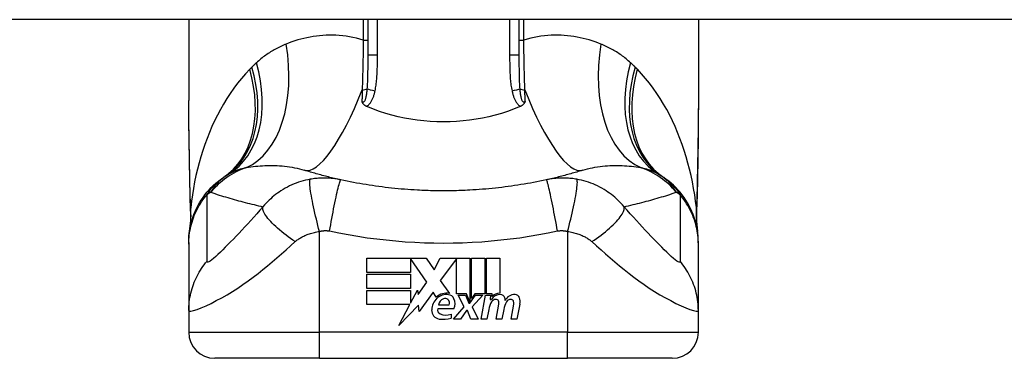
# Model space of a CAD drawing. Header units: inches. Extents: x 11 to 342, y 26 to 169.
# Tile 83 of 110: x 45.783 to 47.267, y 167.736 to 168.246. Entities that reach past the tile are written whole.
import ezdxf

# ---------------------------------------------------------------- set-up
doc = ezdxf.new("R2010")
doc.units = ezdxf.units.IN
doc.header["$MEASUREMENT"] = 0
doc.layers.add('Visible Edges(ANSI)', color=7, linetype='Continuous', lineweight=25)
doc.layers.add('Visible Tangent Edges(ANSI)', color=7, linetype='Continuous', lineweight=25)

msp = doc.modelspace()

# ---------------------------------------------------------------- linework, layer by layer
at = {"layer": 'Visible Edges(ANSI)'}
for p, q in [((82.2244, 168.2465), (10.6194, 168.2465)), ((46.0381, 168.2465), (46.0381, 168.1245)), ((46.3077, 168.2465), (46.3077, 168.1931)), ((46.5361, 168.1931), (46.5361, 168.2465)), ((46.8058, 168.2465), (46.8058, 168.1245)), ((46.0381, 167.9103), (46.0381, 167.9079)), ((46.0381, 167.9079), (46.0381, 167.8075)), ((46.8058, 167.9079), (46.8058, 167.9103)), ((46.8058, 167.8075), (46.8058, 167.9079)), ((46.3066, 167.8867), (46.3958, 167.8867)), ((46.3066, 167.8653), (46.3066, 167.8867)), ((46.3724, 167.8863), (46.3724, 167.8653)), ((46.397, 167.8505), (46.3724, 167.8863)), ((46.3958, 167.8867), (46.4076, 167.8693)), ((46.4076, 167.8693), (46.4168, 167.8867)), ((46.4168, 167.8867), (46.4614, 167.8867)), ((46.4414, 167.8859), (46.417, 167.8532)), ((46.4414, 167.8328), (46.4414, 167.8859)), ((46.4614, 167.8867), (46.4614, 167.821)), ((46.4642, 167.8259), (46.4642, 167.8867)), ((46.4642, 167.8867), (46.484, 167.8867)), ((46.484, 167.8867), (46.484, 167.8328)), ((46.4868, 167.8328), (46.4868, 167.8867)), ((46.4868, 167.8867), (46.5066, 167.8867)), ((46.5066, 167.8867), (46.5066, 167.8337)), ((46.3724, 167.8653), (46.3066, 167.8653)), ((46.3066, 167.8411), (46.3066, 167.8625)), ((46.3066, 167.8625), (46.3724, 167.8625)), ((46.3724, 167.8625), (46.3724, 167.8411)), ((46.3724, 167.8411), (46.3066, 167.8411)), ((46.3839, 167.8318), (46.397, 167.8505)), ((46.417, 167.8532), (46.4308, 167.8333)), ((46.3066, 167.8381), (46.3724, 167.8381)), ((46.3066, 167.8167), (46.3066, 167.8381)), ((46.3724, 167.8189), (46.3826, 167.8385)), ((46.3724, 167.8381), (46.3724, 167.8189)), ((46.3826, 167.8385), (46.3839, 167.8318)), ((46.4062, 167.8356), (46.3853, 167.8062)), ((46.4109, 167.8279), (46.4062, 167.8356)), ((46.4564, 167.8328), (46.4414, 167.8328)), ((46.4532, 167.8131), (46.444, 167.8309)), ((46.444, 167.8309), (46.4548, 167.8309)), ((46.4548, 167.8309), (46.46, 167.8186)), ((46.4614, 167.821), (46.4564, 167.8328)), ((46.4614, 167.8186), (46.4703, 167.8309)), ((46.4693, 167.8328), (46.4642, 167.8259)), ((46.4812, 167.8309), (46.465, 167.8132)), ((46.484, 167.8328), (46.4693, 167.8328)), ((46.4703, 167.8309), (46.4812, 167.8309)), ((46.4786, 167.7945), (46.4851, 167.8309)), ((46.4851, 167.8309), (46.4926, 167.8309)), ((46.495, 167.8328), (46.4868, 167.8328)), ((46.4926, 167.8309), (46.4921, 167.8245)), ((46.4947, 167.8287), (46.495, 167.8328)), ((46.3713, 167.8167), (46.3066, 167.8167)), ((46.3547, 167.7849), (46.3713, 167.8167)), ((46.384, 167.8157), (46.3547, 167.7849)), ((46.3853, 167.8062), (46.384, 167.8157)), ((46.4376, 167.8103), (46.4132, 167.8103)), ((46.4142, 167.8163), (46.4302, 167.8163)), ((46.4368, 167.7945), (46.4532, 167.8131)), ((46.46, 167.8186), (46.4614, 167.8186)), ((46.465, 167.8132), (46.474, 167.7945)), ((46.4921, 167.8245), (46.494, 167.8245)), ((46.5012, 167.7945), (46.5053, 167.8175)), ((46.5236, 167.7945), (46.5277, 167.8175)), ((46.5369, 167.8173), (46.5324, 167.7945)), ((46.0381, 167.8075), (46.0381, 167.775)), ((46.4332, 167.8023), (46.4332, 167.7963)), ((46.4566, 167.8075), (46.4476, 167.7945)), ((46.4582, 167.8075), (46.4566, 167.8075)), ((46.4632, 167.7945), (46.4582, 167.8075)), ((46.4901, 167.8095), (46.4874, 167.7945)), ((46.5127, 167.8095), (46.51, 167.7945)), ((46.8058, 167.775), (46.8058, 167.8075)), ((46.4476, 167.7945), (46.4368, 167.7945)), ((46.474, 167.7945), (46.4632, 167.7945)), ((46.4874, 167.7945), (46.4786, 167.7945)), ((46.51, 167.7945), (46.5012, 167.7945)), ((46.5324, 167.7945), (46.5236, 167.7945)), ((46.2349, 167.7356), (46.0774, 167.7356)), ((46.2349, 167.7356), (46.6089, 167.7356)), ((46.7664, 167.7356), (46.6089, 167.7356))]:
    msp.add_line(p, q, dxfattribs=at)
at = {"layer": 'Visible Edges(ANSI)', "flags": 128}
for points in [[(46.0395, 168.0059), (46.039, 168.0361), (46.0386, 168.066), (46.0382, 168.0955), (46.0381, 168.1245)], [(46.3059, 168.1157), (46.3055, 168.1159), (46.305, 168.1161), (46.3046, 168.1163), (46.3042, 168.1166), (46.3037, 168.1169), (46.3033, 168.1172), (46.3029, 168.1175), (46.3026, 168.1178), (46.3022, 168.1181), (46.3018, 168.1184), (46.3015, 168.1188), (46.3012, 168.1191), (46.3009, 168.1195), (46.3007, 168.1199), (46.3004, 168.1202), (46.3002, 168.1206), (46.3, 168.121), (46.2998, 168.1214), (46.2997, 168.1217), (46.2995, 168.1221), (46.2994, 168.1225), (46.2992, 168.1229), (46.2991, 168.1232), (46.299, 168.1236)], [(46.5448, 168.1236), (46.5447, 168.1232), (46.5446, 168.1229), (46.5445, 168.1225), (46.5443, 168.1221), (46.5442, 168.1217), (46.544, 168.1214), (46.5438, 168.121), (46.5436, 168.1206), (46.5434, 168.1202), (46.5432, 168.1199), (46.5429, 168.1195), (46.5426, 168.1191), (46.5423, 168.1188), (46.542, 168.1184), (46.5416, 168.1181), (46.5413, 168.1178), (46.5409, 168.1175), (46.5405, 168.1172), (46.5401, 168.1169), (46.5397, 168.1166), (46.5392, 168.1163), (46.5388, 168.1161), (46.5383, 168.1159), (46.5379, 168.1157)], [(46.8058, 168.1245), (46.8056, 168.0955), (46.8053, 168.066), (46.8048, 168.0361), (46.8043, 168.0059)], [(46.3077, 168.1149), (46.3077, 168.1149), (46.3076, 168.115), (46.3075, 168.115), (46.3074, 168.115), (46.3074, 168.1151), (46.3073, 168.1151), (46.3072, 168.1151), (46.3071, 168.1152), (46.3071, 168.1152), (46.307, 168.1152), (46.3069, 168.1153), (46.3068, 168.1153), (46.3068, 168.1153), (46.3067, 168.1154), (46.3066, 168.1154), (46.3065, 168.1154), (46.3065, 168.1155), (46.3064, 168.1155), (46.3063, 168.1155), (46.3062, 168.1155), (46.3062, 168.1156), (46.3061, 168.1156), (46.306, 168.1156), (46.3059, 168.1157)], [(46.5361, 168.1149), (46.5272, 168.1113), (46.5182, 168.1081), (46.509, 168.1051), (46.4997, 168.1024), (46.4902, 168.1001), (46.4807, 168.098), (46.471, 168.0962), (46.4612, 168.0948), (46.4514, 168.0937), (46.4416, 168.0929), (46.4317, 168.0924), (46.4218, 168.0922), (46.4119, 168.0924), (46.402, 168.0929), (46.3921, 168.0937), (46.3823, 168.0948), (46.3726, 168.0963), (46.363, 168.098), (46.3535, 168.1001), (46.3441, 168.1024), (46.3348, 168.1051), (46.3256, 168.1081), (46.3166, 168.1113), (46.3077, 168.1149)], [(46.5379, 168.1157), (46.5378, 168.1156), (46.5377, 168.1156), (46.5377, 168.1156), (46.5376, 168.1155), (46.5375, 168.1155), (46.5374, 168.1155), (46.5374, 168.1155), (46.5373, 168.1154), (46.5372, 168.1154), (46.5371, 168.1154), (46.5371, 168.1153), (46.537, 168.1153), (46.5369, 168.1153), (46.5368, 168.1152), (46.5368, 168.1152), (46.5367, 168.1152), (46.5366, 168.1151), (46.5365, 168.1151), (46.5365, 168.1151), (46.5364, 168.115), (46.5363, 168.115), (46.5362, 168.115), (46.5362, 168.1149), (46.5361, 168.1149)], [(46.2672, 168.0048), (46.2648, 168.0053), (46.2625, 168.0059), (46.2601, 168.0064), (46.2578, 168.0069), (46.2554, 168.0075), (46.2531, 168.0081), (46.2508, 168.0086), (46.2485, 168.0092), (46.2462, 168.0098), (46.2439, 168.0104), (46.2416, 168.0109), (46.2393, 168.0115), (46.237, 168.0122), (46.2348, 168.0128), (46.2325, 168.0134), (46.2302, 168.014), (46.228, 168.0147), (46.2257, 168.0153), (46.2235, 168.0159), (46.2213, 168.0166), (46.219, 168.0173), (46.2168, 168.0179), (46.2146, 168.0186), (46.2124, 168.0193)], [(46.6314, 168.0193), (46.6292, 168.0186), (46.627, 168.0179), (46.6248, 168.0173), (46.6226, 168.0166), (46.6203, 168.0159), (46.6181, 168.0153), (46.6158, 168.0147), (46.6136, 168.014), (46.6113, 168.0134), (46.6091, 168.0128), (46.6068, 168.0122), (46.6045, 168.0115), (46.6022, 168.0109), (46.5999, 168.0104), (46.5976, 168.0098), (46.5953, 168.0092), (46.593, 168.0086), (46.5907, 168.0081), (46.5884, 168.0075), (46.5861, 168.0069), (46.5837, 168.0064), (46.5814, 168.0059), (46.579, 168.0053), (46.5767, 168.0048)], [(46.0381, 167.9103), (46.0381, 167.915), (46.0384, 167.9197), (46.0389, 167.9244), (46.0396, 167.9291), (46.0404, 167.9338), (46.0415, 167.9385), (46.0427, 167.9432), (46.0442, 167.9478), (46.0458, 167.9524), (46.0477, 167.957), (46.0497, 167.9614), (46.0519, 167.9658), (46.0543, 167.9701), (46.0569, 167.9743), (46.0596, 167.9784), (46.0625, 167.9823), (46.0655, 167.9861), (46.0687, 167.9897), (46.072, 167.9932), (46.0755, 167.9966), (46.079, 167.9998), (46.0827, 168.0028), (46.0864, 168.0056), (46.0902, 168.0083)], [(46.0409, 167.9578), (46.04, 167.9816), (46.0395, 168.0059)], [(46.3826, 167.9893), (46.3777, 167.9896), (46.3728, 167.9899), (46.368, 167.9902), (46.3631, 167.9906), (46.3583, 167.991), (46.3534, 167.9914), (46.3486, 167.9919), (46.3437, 167.9924), (46.3389, 167.9929), (46.3341, 167.9935), (46.3293, 167.9941), (46.3244, 167.9947), (46.3196, 167.9954), (46.3148, 167.9961), (46.31, 167.9968), (46.3052, 167.9976), (46.3004, 167.9984), (46.2957, 167.9992), (46.2909, 168), (46.2861, 168.0009), (46.2814, 168.0019), (46.2766, 168.0028), (46.2719, 168.0038), (46.2672, 168.0048)], [(46.5767, 168.0048), (46.5719, 168.0038), (46.5672, 168.0028), (46.5625, 168.0019), (46.5577, 168.0009), (46.5529, 168), (46.5482, 167.9992), (46.5434, 167.9984), (46.5386, 167.9976), (46.5338, 167.9968), (46.529, 167.9961), (46.5242, 167.9954), (46.5194, 167.9947), (46.5146, 167.9941), (46.5097, 167.9935), (46.5049, 167.9929), (46.5001, 167.9924), (46.4952, 167.9919), (46.4904, 167.9914), (46.4856, 167.991), (46.4807, 167.9906), (46.4758, 167.9902), (46.471, 167.9899), (46.4661, 167.9896), (46.4613, 167.9893)], [(46.8058, 167.9103), (46.8057, 167.915), (46.8054, 167.9197), (46.8049, 167.9244), (46.8043, 167.9291), (46.8034, 167.9338), (46.8024, 167.9385), (46.8011, 167.9432), (46.7997, 167.9478), (46.798, 167.9524), (46.7962, 167.957), (46.7941, 167.9614), (46.7919, 167.9658), (46.7895, 167.9701), (46.787, 167.9743), (46.7842, 167.9784), (46.7813, 167.9823), (46.7783, 167.9861), (46.7751, 167.9897), (46.7718, 167.9932), (46.7684, 167.9966), (46.7648, 167.9998), (46.7612, 168.0028), (46.7574, 168.0056), (46.7536, 168.0083)], [(46.8043, 168.0059), (46.8038, 167.9816), (46.803, 167.9578)], [(46.4613, 167.9893), (46.458, 167.9891), (46.4547, 167.989), (46.4514, 167.9888), (46.4482, 167.9887), (46.4449, 167.9886), (46.4416, 167.9885), (46.4383, 167.9884), (46.435, 167.9883), (46.4318, 167.9883), (46.4285, 167.9883), (46.4252, 167.9882), (46.4219, 167.9882), (46.4186, 167.9882), (46.4153, 167.9883), (46.4121, 167.9883), (46.4088, 167.9883), (46.4055, 167.9884), (46.4022, 167.9885), (46.3989, 167.9886), (46.3957, 167.9887), (46.3924, 167.9888), (46.3891, 167.989), (46.3858, 167.9891), (46.3826, 167.9893)], [(46.0409, 167.9578), (46.0408, 167.9427), (46.0393, 167.9275)], [(46.803, 167.9578), (46.803, 167.9427), (46.8045, 167.9275)]]:
    msp.add_lwpolyline(points, dxfattribs=at)
at = {"layer": 'Visible Edges(ANSI)'}
for centre, radius, start, end in [((46.4219, 167.5158), 0.5938, 123.5208, 123.9621), ((46.1592, 167.9124), 0.1181, 121.3001, 123.5208), ((46.6846, 167.9124), 0.1181, 56.4792, 58.6999), ((46.4219, 167.5158), 0.5938, 56.0379, 56.4792), ((46.4305, 167.8071), 0.0265, 134.1684, 176.5646), ((46.4259, 167.8118), 0.022, 77.079, 133.1785), ((46.4259, 167.8118), 0.0199, 80.4085, 134.1684), ((46.4254, 167.8149), 0.0112, 109.3797, 172.9975), ((46.4241, 167.8186), 0.0073, 51.1652, 109.3797), ((46.4284, 167.8214), 0.0101, 23.8445, 85.0802), ((46.4204, 167.8179), 0.0188, 336.1555, 23.8445), ((46.5075, 167.8159), 0.016, 89.4776, 147.4114), ((46.5063, 167.8177), 0.016, 88.7952, 136.5849), ((46.5076, 167.8251), 0.00676, 16.9928, 89.4776), ((46.4957, 167.8215), 0.0192, 3.6169, 16.9928), ((46.5295, 167.8155), 0.0164, 89.6788, 153.9508), ((46.5296, 167.8249), 0.007, 18.4748, 89.6788), ((46.518, 167.821), 0.0192, 349, 18.4748), ((46.4194, 167.8085), 0.0064, 163.5261, 244.6784), ((46.4246, 167.8193), 0.00637, 331.4547, 51.1652), ((46.5206, 167.8041), 0.031, 147.5992, 170), ((46.5015, 167.8162), 0.0084, 96.03, 147.5992), ((46.5011, 167.8206), 0.004, 23.5571, 96.03), ((46.4972, 167.8189), 0.0082, 350, 23.5571), ((46.5433, 167.8045), 0.031, 148.5584, 170.8257), ((46.5239, 167.8162), 0.0084, 96.1027, 147.6083), ((46.5235, 167.8206), 0.004, 23.5487, 96.1027), ((46.5196, 167.8189), 0.0082, 349.9922, 23.5487), ((46.4172, 167.8079), 0.0132, 176.5646, 261.5605), ((46.4212, 167.8349), 0.0405, 261.5605, 287.3343), ((46.4254, 167.8212), 0.0205, 244.6784, 292.5609), ((46.0774, 167.775), 0.0394, 180, 270), ((46.7664, 167.775), 0.0394, 270, 0)]:
    msp.add_arc(centre, radius, start, end, dxfattribs=at)
at = {"layer": 'Visible Tangent Edges(ANSI)'}
for p, q in [((46.301, 168.2465), (46.301, 168.2155)), ((46.3223, 168.1931), (46.3223, 168.2465)), ((46.5215, 168.2465), (46.5215, 168.1931)), ((46.5428, 168.2155), (46.5428, 168.2465)), ((46.301, 168.2155), (46.3077, 168.2155)), ((46.5361, 168.2155), (46.5428, 168.2155)), ((46.3223, 168.1931), (46.3077, 168.1931)), ((46.5361, 168.1931), (46.5215, 168.1931)), ((46.2349, 167.775), (46.2349, 167.927)), ((46.6089, 167.927), (46.6089, 167.775)), ((46.0381, 167.775), (46.2349, 167.775)), ((46.6089, 167.775), (46.2349, 167.775)), ((46.2349, 167.7356), (46.2349, 167.775)), ((46.6089, 167.7356), (46.6089, 167.775)), ((46.6089, 167.775), (46.8058, 167.775))]:
    msp.add_line(p, q, dxfattribs=at)
at = {"layer": 'Visible Tangent Edges(ANSI)', "flags": 128}
for points in [[(46.301, 168.2155), (46.2958, 168.2171), (46.2906, 168.2184), (46.2855, 168.2196), (46.2803, 168.2206), (46.2751, 168.2215), (46.27, 168.2221), (46.2649, 168.2226), (46.2599, 168.223), (46.2549, 168.2231), (46.2499, 168.2231), (46.2449, 168.223), (46.24, 168.2227), (46.2352, 168.2223), (46.2304, 168.2218), (46.2256, 168.2211), (46.2209, 168.2203), (46.2162, 168.2193), (46.2115, 168.2183), (46.207, 168.2171), (46.2024, 168.2158), (46.198, 168.2145), (46.1935, 168.213), (46.1892, 168.2114), (46.1849, 168.2097)], [(46.301, 168.2155), (46.301, 168.2123), (46.3009, 168.2091), (46.3009, 168.2059), (46.3008, 168.2027), (46.3008, 168.1995), (46.3007, 168.1963), (46.3006, 168.1931), (46.3006, 168.1899), (46.3005, 168.1867), (46.3005, 168.1836), (46.3004, 168.1804), (46.3003, 168.1773), (46.3003, 168.1741), (46.3002, 168.171), (46.3001, 168.1679), (46.3, 168.1648), (46.3, 168.1617), (46.2999, 168.1586), (46.2998, 168.1555), (46.2997, 168.1525), (46.2996, 168.1494), (46.2995, 168.1464), (46.2994, 168.1434), (46.2993, 168.1404)], [(46.6589, 168.2097), (46.6546, 168.2114), (46.6503, 168.213), (46.6459, 168.2145), (46.6414, 168.2158), (46.6369, 168.2171), (46.6323, 168.2183), (46.6276, 168.2193), (46.623, 168.2203), (46.6182, 168.2211), (46.6135, 168.2218), (46.6086, 168.2223), (46.6038, 168.2227), (46.5989, 168.223), (46.5939, 168.2231), (46.589, 168.2231), (46.5839, 168.223), (46.5789, 168.2226), (46.5738, 168.2221), (46.5687, 168.2215), (46.5635, 168.2206), (46.5584, 168.2196), (46.5532, 168.2184), (46.548, 168.2171), (46.5428, 168.2155)], [(46.5445, 168.1404), (46.5444, 168.1434), (46.5443, 168.1464), (46.5442, 168.1494), (46.5441, 168.1525), (46.544, 168.1555), (46.544, 168.1586), (46.5439, 168.1617), (46.5438, 168.1648), (46.5437, 168.1679), (46.5436, 168.171), (46.5436, 168.1741), (46.5435, 168.1773), (46.5434, 168.1804), (46.5434, 168.1836), (46.5433, 168.1867), (46.5432, 168.1899), (46.5432, 168.1931), (46.5431, 168.1963), (46.5431, 168.1995), (46.543, 168.2027), (46.543, 168.2059), (46.5429, 168.2091), (46.5429, 168.2123), (46.5428, 168.2155)], [(46.1849, 168.2097), (46.1829, 168.2089), (46.1808, 168.208), (46.1788, 168.2071), (46.1768, 168.2062), (46.1748, 168.2052), (46.1729, 168.2042), (46.1709, 168.2032), (46.169, 168.2022), (46.167, 168.2011), (46.1651, 168.2), (46.1632, 168.1989), (46.1614, 168.1977), (46.1595, 168.1965), (46.1577, 168.1953), (46.1558, 168.1941), (46.154, 168.1928), (46.1522, 168.1915), (46.1504, 168.1902), (46.1487, 168.1888), (46.1469, 168.1874), (46.1452, 168.186), (46.1435, 168.1845), (46.1418, 168.183), (46.1401, 168.1815)], [(46.7037, 168.1815), (46.702, 168.183), (46.7003, 168.1845), (46.6986, 168.186), (46.6969, 168.1874), (46.6952, 168.1888), (46.6934, 168.1902), (46.6916, 168.1915), (46.6898, 168.1928), (46.688, 168.1941), (46.6862, 168.1953), (46.6843, 168.1965), (46.6825, 168.1977), (46.6806, 168.1989), (46.6787, 168.2), (46.6768, 168.2011), (46.6749, 168.2022), (46.6729, 168.2032), (46.671, 168.2042), (46.669, 168.2052), (46.667, 168.2062), (46.665, 168.2071), (46.663, 168.208), (46.661, 168.2089), (46.6589, 168.2097)], [(46.1401, 168.1815), (46.1398, 168.1812), (46.1395, 168.181), (46.1392, 168.1807), (46.1389, 168.1804), (46.1387, 168.1802), (46.1384, 168.1799), (46.1381, 168.1796), (46.1378, 168.1793), (46.1375, 168.1791), (46.1372, 168.1788), (46.1369, 168.1785), (46.1367, 168.1783), (46.1364, 168.178), (46.1361, 168.1777), (46.1358, 168.1774), (46.1355, 168.1772), (46.1352, 168.1769), (46.135, 168.1766), (46.1347, 168.1763), (46.1344, 168.1761), (46.1341, 168.1758), (46.1338, 168.1755), (46.1336, 168.1752), (46.1333, 168.175)], [(46.3077, 168.1931), (46.3077, 168.1908), (46.3077, 168.1886), (46.3077, 168.1864), (46.3077, 168.1842), (46.3077, 168.182), (46.3077, 168.1798), (46.3077, 168.1776), (46.3077, 168.1754), (46.3077, 168.1732), (46.3077, 168.1711), (46.3076, 168.1689), (46.3076, 168.1668), (46.3076, 168.1646), (46.3075, 168.1625), (46.3075, 168.1604), (46.3074, 168.1583), (46.3074, 168.1562), (46.3073, 168.1542), (46.3072, 168.1521), (46.3071, 168.1501), (46.307, 168.1481), (46.3069, 168.1461), (46.3068, 168.1441), (46.3066, 168.1421)], [(46.3188, 168.139), (46.3192, 168.1412), (46.3196, 168.1434), (46.32, 168.1457), (46.3203, 168.1479), (46.3206, 168.1502), (46.3209, 168.1524), (46.3211, 168.1547), (46.3213, 168.1569), (46.3215, 168.1592), (46.3216, 168.1614), (46.3218, 168.1637), (46.3219, 168.166), (46.322, 168.1682), (46.322, 168.1705), (46.3221, 168.1727), (46.3222, 168.175), (46.3222, 168.1773), (46.3222, 168.1795), (46.3223, 168.1818), (46.3223, 168.184), (46.3223, 168.1863), (46.3223, 168.1886), (46.3223, 168.1908), (46.3223, 168.1931)], [(46.5215, 168.1931), (46.5215, 168.1908), (46.5215, 168.1886), (46.5215, 168.1863), (46.5215, 168.184), (46.5216, 168.1818), (46.5216, 168.1795), (46.5216, 168.1772), (46.5217, 168.175), (46.5217, 168.1727), (46.5218, 168.1705), (46.5219, 168.1682), (46.522, 168.166), (46.5221, 168.1637), (46.5222, 168.1614), (46.5224, 168.1592), (46.5225, 168.1569), (46.5227, 168.1547), (46.5229, 168.1524), (46.5232, 168.1502), (46.5235, 168.1479), (46.5238, 168.1457), (46.5242, 168.1434), (46.5246, 168.1412), (46.5251, 168.139)], [(46.5372, 168.1421), (46.5371, 168.1441), (46.5369, 168.1461), (46.5368, 168.1481), (46.5367, 168.1501), (46.5366, 168.1521), (46.5365, 168.1542), (46.5365, 168.1562), (46.5364, 168.1583), (46.5364, 168.1604), (46.5363, 168.1625), (46.5363, 168.1646), (46.5362, 168.1668), (46.5362, 168.1689), (46.5362, 168.1711), (46.5362, 168.1732), (46.5361, 168.1754), (46.5361, 168.1776), (46.5361, 168.1798), (46.5361, 168.182), (46.5361, 168.1842), (46.5361, 168.1864), (46.5361, 168.1886), (46.5361, 168.1908), (46.5361, 168.1931)], [(46.7105, 168.175), (46.7103, 168.1752), (46.71, 168.1755), (46.7097, 168.1758), (46.7094, 168.1761), (46.7091, 168.1763), (46.7089, 168.1766), (46.7086, 168.1769), (46.7083, 168.1772), (46.708, 168.1774), (46.7077, 168.1777), (46.7074, 168.178), (46.7072, 168.1783), (46.7069, 168.1785), (46.7066, 168.1788), (46.7063, 168.1791), (46.706, 168.1793), (46.7057, 168.1796), (46.7055, 168.1799), (46.7052, 168.1802), (46.7049, 168.1804), (46.7046, 168.1807), (46.7043, 168.181), (46.704, 168.1812), (46.7037, 168.1815)], [(46.1299, 168.1716), (46.1236, 168.1648), (46.1174, 168.1578), (46.1115, 168.1505), (46.1059, 168.1429), (46.1005, 168.1352), (46.0953, 168.1273), (46.0904, 168.1192), (46.0857, 168.1109), (46.0813, 168.1025), (46.0771, 168.0939), (46.0731, 168.0851), (46.0693, 168.0763), (46.0657, 168.0673), (46.0624, 168.0582), (46.0593, 168.049), (46.0564, 168.0396), (46.0537, 168.0303), (46.0513, 168.0208), (46.049, 168.0112), (46.047, 168.0017), (46.0452, 167.992), (46.0436, 167.9823), (46.0422, 167.9726), (46.041, 167.9629)], [(46.1333, 168.175), (46.1331, 168.1748), (46.133, 168.1747), (46.1329, 168.1745), (46.1327, 168.1744), (46.1326, 168.1742), (46.1324, 168.1741), (46.1323, 168.174), (46.1322, 168.1738), (46.132, 168.1737), (46.1319, 168.1735), (46.1317, 168.1734), (46.1316, 168.1733), (46.1315, 168.1731), (46.1313, 168.173), (46.1312, 168.1728), (46.1311, 168.1727), (46.1309, 168.1726), (46.1308, 168.1724), (46.1306, 168.1723), (46.1305, 168.1721), (46.1304, 168.172), (46.1302, 168.1719), (46.1301, 168.1717), (46.1299, 168.1716)], [(46.7139, 168.1716), (46.7137, 168.1717), (46.7136, 168.1719), (46.7135, 168.172), (46.7133, 168.1721), (46.7132, 168.1723), (46.7131, 168.1724), (46.7129, 168.1726), (46.7128, 168.1727), (46.7126, 168.1728), (46.7125, 168.173), (46.7124, 168.1731), (46.7122, 168.1733), (46.7121, 168.1734), (46.7119, 168.1735), (46.7118, 168.1737), (46.7117, 168.1738), (46.7115, 168.174), (46.7114, 168.1741), (46.7112, 168.1742), (46.7111, 168.1744), (46.711, 168.1745), (46.7108, 168.1747), (46.7107, 168.1748), (46.7105, 168.175)], [(46.8029, 167.9629), (46.8017, 167.9726), (46.8003, 167.9823), (46.7986, 167.992), (46.7968, 168.0017), (46.7948, 168.0112), (46.7926, 168.0208), (46.7901, 168.0302), (46.7874, 168.0396), (46.7845, 168.0489), (46.7814, 168.0582), (46.7781, 168.0673), (46.7745, 168.0763), (46.7708, 168.0851), (46.7668, 168.0938), (46.7626, 168.1024), (46.7581, 168.1109), (46.7534, 168.1191), (46.7485, 168.1273), (46.7434, 168.1352), (46.7379, 168.1429), (46.7323, 168.1505), (46.7264, 168.1578), (46.7203, 168.1648), (46.7139, 168.1716)], [(46.3066, 168.1421), (46.3065, 168.1408), (46.3064, 168.1394), (46.3062, 168.138), (46.3061, 168.1367), (46.3059, 168.1354), (46.3058, 168.1341), (46.3056, 168.1328), (46.3054, 168.1316), (46.3051, 168.1303), (46.3049, 168.1292), (46.3046, 168.1281), (46.3043, 168.127), (46.304, 168.126), (46.3037, 168.125), (46.3033, 168.1242), (46.3029, 168.1235), (46.3024, 168.1229), (46.302, 168.1224), (46.3015, 168.1222), (46.301, 168.1221), (46.3005, 168.1222), (46.2999, 168.1225), (46.2995, 168.123), (46.299, 168.1236)], [(46.2993, 168.1404), (46.2993, 168.1397), (46.2993, 168.139), (46.2993, 168.1383), (46.2993, 168.1376), (46.2993, 168.1368), (46.2992, 168.1361), (46.2992, 168.1354), (46.2992, 168.1347), (46.2992, 168.134), (46.2992, 168.1333), (46.2992, 168.1326), (46.2992, 168.1319), (46.2991, 168.1312), (46.2991, 168.1306), (46.2991, 168.1299), (46.2991, 168.1292), (46.2991, 168.1285), (46.2991, 168.1278), (46.2991, 168.1271), (46.299, 168.1264), (46.299, 168.1257), (46.299, 168.125), (46.299, 168.1243), (46.299, 168.1236)], [(46.3059, 168.1157), (46.3069, 168.1163), (46.3078, 168.1169), (46.3087, 168.1177), (46.3095, 168.1185), (46.3103, 168.1193), (46.311, 168.1202), (46.3117, 168.1211), (46.3123, 168.1221), (46.3129, 168.123), (46.3135, 168.124), (46.314, 168.125), (46.3145, 168.126), (46.315, 168.1271), (46.3155, 168.1281), (46.3159, 168.1292), (46.3163, 168.1302), (46.3167, 168.1313), (46.317, 168.1324), (46.3173, 168.1335), (46.3177, 168.1346), (46.318, 168.1357), (46.3182, 168.1368), (46.3185, 168.1379), (46.3188, 168.139)], [(46.5251, 168.139), (46.5253, 168.1379), (46.5256, 168.1368), (46.5259, 168.1357), (46.5262, 168.1346), (46.5265, 168.1335), (46.5268, 168.1324), (46.5272, 168.1313), (46.5275, 168.1302), (46.5279, 168.1292), (46.5284, 168.1281), (46.5288, 168.1271), (46.5293, 168.126), (46.5298, 168.125), (46.5303, 168.124), (46.5309, 168.123), (46.5315, 168.1221), (46.5321, 168.1211), (46.5328, 168.1202), (46.5335, 168.1193), (46.5343, 168.1185), (46.5351, 168.1177), (46.536, 168.1169), (46.5369, 168.1163), (46.5379, 168.1157)], [(46.5448, 168.1236), (46.5444, 168.123), (46.5439, 168.1225), (46.5434, 168.1222), (46.5429, 168.1221), (46.5423, 168.1222), (46.5419, 168.1224), (46.5414, 168.1229), (46.5409, 168.1235), (46.5405, 168.1242), (46.5401, 168.125), (46.5398, 168.126), (46.5395, 168.127), (46.5392, 168.1281), (46.5389, 168.1292), (46.5387, 168.1303), (46.5385, 168.1316), (46.5383, 168.1328), (46.5381, 168.1341), (46.5379, 168.1354), (46.5377, 168.1367), (46.5376, 168.138), (46.5375, 168.1394), (46.5373, 168.1408), (46.5372, 168.1421)], [(46.5448, 168.1236), (46.5448, 168.1243), (46.5448, 168.125), (46.5448, 168.1257), (46.5448, 168.1264), (46.5448, 168.1271), (46.5448, 168.1278), (46.5447, 168.1285), (46.5447, 168.1292), (46.5447, 168.1299), (46.5447, 168.1306), (46.5447, 168.1312), (46.5447, 168.1319), (46.5447, 168.1326), (46.5446, 168.1333), (46.5446, 168.134), (46.5446, 168.1347), (46.5446, 168.1354), (46.5446, 168.1361), (46.5446, 168.1368), (46.5446, 168.1376), (46.5445, 168.1383), (46.5445, 168.139), (46.5445, 168.1397), (46.5445, 168.1404)], [(46.0397, 168.0065), (46.0396, 168.0116), (46.0395, 168.0166), (46.0394, 168.0216), (46.0393, 168.0266), (46.0392, 168.0316), (46.0391, 168.0366), (46.0391, 168.0416), (46.039, 168.0465), (46.0389, 168.0515), (46.0388, 168.0565), (46.0387, 168.0614), (46.0386, 168.0663), (46.0385, 168.0712), (46.0385, 168.0762), (46.0384, 168.081), (46.0383, 168.0859), (46.0383, 168.0908), (46.0382, 168.0957), (46.0382, 168.1005), (46.0381, 168.1053), (46.0381, 168.1102), (46.0381, 168.115), (46.0381, 168.1197), (46.0381, 168.1245)], [(46.8058, 168.1245), (46.8058, 168.1197), (46.8058, 168.115), (46.8057, 168.1102), (46.8057, 168.1053), (46.8057, 168.1005), (46.8056, 168.0957), (46.8056, 168.0908), (46.8055, 168.0859), (46.8054, 168.081), (46.8054, 168.0762), (46.8053, 168.0712), (46.8052, 168.0663), (46.8051, 168.0614), (46.805, 168.0565), (46.8049, 168.0515), (46.8049, 168.0465), (46.8048, 168.0416), (46.8047, 168.0366), (46.8046, 168.0316), (46.8045, 168.0266), (46.8044, 168.0216), (46.8043, 168.0166), (46.8042, 168.0116), (46.8041, 168.0065)], [(46.0979, 168.0133), (46.0988, 168.0139), (46.0998, 168.0144), (46.1008, 168.015), (46.1018, 168.0155), (46.1028, 168.016), (46.1038, 168.0165), (46.1048, 168.017), (46.1059, 168.0175), (46.107, 168.0179), (46.1081, 168.0184), (46.1092, 168.0188), (46.1103, 168.0193), (46.1114, 168.0197), (46.1126, 168.0201), (46.1137, 168.0204), (46.1149, 168.0208), (46.1161, 168.0212), (46.1173, 168.0215), (46.1186, 168.0219), (46.1198, 168.0222), (46.121, 168.0225), (46.1223, 168.0228), (46.1236, 168.0231), (46.1249, 168.0233)], [(46.1249, 168.0233), (46.1283, 168.0239), (46.1316, 168.0244), (46.1351, 168.0249), (46.1386, 168.0253), (46.1421, 168.0257), (46.1456, 168.026), (46.1492, 168.0262), (46.1528, 168.0264), (46.1564, 168.0266), (46.16, 168.0266), (46.1637, 168.0266), (46.1674, 168.0266), (46.1711, 168.0264), (46.1749, 168.0262), (46.1786, 168.0259), (46.1824, 168.0255), (46.1862, 168.025), (46.1899, 168.0245), (46.1937, 168.0238), (46.1975, 168.0231), (46.2013, 168.0223), (46.205, 168.0214), (46.2087, 168.0204), (46.2124, 168.0193)], [(46.6314, 168.0193), (46.6351, 168.0204), (46.6388, 168.0214), (46.6426, 168.0223), (46.6463, 168.0231), (46.6501, 168.0238), (46.6539, 168.0245), (46.6577, 168.025), (46.6614, 168.0255), (46.6652, 168.0259), (46.669, 168.0262), (46.6727, 168.0264), (46.6764, 168.0266), (46.6801, 168.0266), (46.6838, 168.0266), (46.6874, 168.0266), (46.6911, 168.0264), (46.6947, 168.0262), (46.6982, 168.026), (46.7018, 168.0257), (46.7053, 168.0253), (46.7087, 168.0249), (46.7122, 168.0244), (46.7156, 168.0239), (46.7189, 168.0233)], [(46.7189, 168.0233), (46.7202, 168.0231), (46.7215, 168.0228), (46.7228, 168.0225), (46.724, 168.0222), (46.7253, 168.0219), (46.7265, 168.0215), (46.7277, 168.0212), (46.7289, 168.0208), (46.7301, 168.0204), (46.7313, 168.0201), (46.7324, 168.0197), (46.7335, 168.0193), (46.7347, 168.0188), (46.7358, 168.0184), (46.7368, 168.0179), (46.7379, 168.0175), (46.739, 168.017), (46.74, 168.0165), (46.7411, 168.016), (46.7421, 168.0155), (46.7431, 168.015), (46.7441, 168.0144), (46.745, 168.0139), (46.746, 168.0133)], [(46.0395, 168.0059), (46.0395, 168.006), (46.0395, 168.006), (46.0395, 168.006), (46.0395, 168.006), (46.0395, 168.0061), (46.0395, 168.0061), (46.0395, 168.0061), (46.0395, 168.0061), (46.0395, 168.0062), (46.0395, 168.0062), (46.0395, 168.0062), (46.0396, 168.0062), (46.0396, 168.0063), (46.0396, 168.0063), (46.0396, 168.0063), (46.0396, 168.0063), (46.0396, 168.0064), (46.0396, 168.0064), (46.0396, 168.0064), (46.0396, 168.0064), (46.0396, 168.0065), (46.0397, 168.0065), (46.0397, 168.0065), (46.0397, 168.0065)], [(46.041, 167.9629), (46.0409, 167.9647), (46.0408, 167.9665), (46.0407, 167.9683), (46.0407, 167.97), (46.0406, 167.9718), (46.0405, 167.9736), (46.0405, 167.9754), (46.0404, 167.9772), (46.0403, 167.979), (46.0403, 167.9809), (46.0402, 167.9827), (46.0402, 167.9845), (46.0401, 167.9863), (46.0401, 167.9881), (46.04, 167.99), (46.04, 167.9918), (46.0399, 167.9936), (46.0399, 167.9955), (46.0399, 167.9973), (46.0398, 167.9991), (46.0398, 168.001), (46.0397, 168.0028), (46.0397, 168.0047), (46.0397, 168.0065)], [(46.0656, 167.9825), (46.0666, 167.984), (46.0676, 167.9854), (46.0686, 167.9869), (46.0696, 167.9882), (46.0706, 167.9896), (46.0716, 167.9909), (46.0726, 167.9921), (46.0736, 167.9933), (46.0746, 167.9945), (46.0757, 167.9956), (46.0767, 167.9967), (46.0777, 167.9978), (46.0787, 167.9988), (46.0798, 167.9998), (46.0808, 168.0008), (46.0818, 168.0018), (46.0829, 168.0027), (46.0839, 168.0036), (46.0849, 168.0044), (46.086, 168.0052), (46.087, 168.006), (46.0881, 168.0068), (46.0891, 168.0076), (46.0902, 168.0083)], [(46.094, 168.0108), (46.0926, 168.0099), (46.0913, 168.009), (46.09, 168.008), (46.0888, 168.0071), (46.0876, 168.0061), (46.0864, 168.0051), (46.0853, 168.0041), (46.0843, 168.0031), (46.0832, 168.0021), (46.0822, 168.0011), (46.0812, 168), (46.0803, 167.999), (46.0794, 167.9979), (46.0785, 167.9969), (46.0777, 167.9958), (46.0769, 167.9948), (46.0761, 167.9937), (46.0753, 167.9926), (46.0746, 167.9915), (46.0739, 167.9904), (46.0732, 167.9893), (46.0725, 167.9883), (46.0719, 167.9871), (46.0713, 167.986)], [(46.2212, 168.0057), (46.2176, 168.0051), (46.2141, 168.0043), (46.2106, 168.0034), (46.2071, 168.0023), (46.2036, 168.0012), (46.2001, 168), (46.1967, 167.9986), (46.1933, 167.9972), (46.19, 167.9956), (46.1867, 167.994), (46.1834, 167.9922), (46.1801, 167.9903), (46.177, 167.9884), (46.1743, 167.9865), (46.1716, 167.9846), (46.169, 167.9827), (46.1665, 167.9807), (46.164, 167.9786), (46.1615, 167.9764), (46.1591, 167.9742), (46.1567, 167.9718), (46.1544, 167.9694), (46.1521, 167.9669), (46.1499, 167.9643)], [(46.2349, 167.927), (46.2337, 167.9315), (46.2326, 167.9361), (46.2314, 167.9408), (46.2303, 167.9455), (46.2292, 167.9502), (46.2281, 167.9548), (46.2271, 167.9595), (46.2261, 167.9641), (46.2252, 167.9685), (46.2243, 167.9728), (46.2235, 167.9769), (46.2228, 167.9808), (46.2222, 167.9845), (46.2217, 167.988), (46.2212, 167.9911), (46.2209, 167.994), (46.2206, 167.9965), (46.2205, 167.9988), (46.2204, 168.0007), (46.2204, 168.0023), (46.2205, 168.0036), (46.2206, 168.0046), (46.2209, 168.0053), (46.2212, 168.0057)], [(46.2672, 168.0048), (46.2654, 168.0052), (46.2636, 168.0055), (46.2617, 168.0059), (46.2599, 168.0062), (46.2581, 168.0064), (46.2562, 168.0067), (46.2544, 168.0069), (46.2526, 168.0071), (46.2507, 168.0072), (46.2488, 168.0074), (46.247, 168.0074), (46.2451, 168.0075), (46.2432, 168.0076), (46.2413, 168.0076), (46.2394, 168.0075), (46.2375, 168.0075), (46.2355, 168.0074), (46.2334, 168.0073), (46.2314, 168.0071), (46.2294, 168.0069), (46.2273, 168.0067), (46.2253, 168.0064), (46.2232, 168.0061), (46.2212, 168.0057)], [(46.2502, 167.9277), (46.2511, 167.9323), (46.2519, 167.9371), (46.2528, 167.9418), (46.2537, 167.9467), (46.2546, 167.9515), (46.2555, 167.9563), (46.2564, 167.961), (46.2573, 167.9657), (46.2583, 167.9702), (46.2592, 167.9745), (46.26, 167.9786), (46.2609, 167.9825), (46.2617, 167.9861), (46.2624, 167.9895), (46.2632, 167.9925), (46.2638, 167.9952), (46.2645, 167.9976), (46.265, 167.9996), (46.2655, 168.0013), (46.266, 168.0026), (46.2664, 168.0036), (46.2667, 168.0043), (46.267, 168.0047), (46.2672, 168.0048)], [(46.6227, 168.0057), (46.6206, 168.0061), (46.6185, 168.0064), (46.6165, 168.0067), (46.6144, 168.0069), (46.6124, 168.0071), (46.6104, 168.0073), (46.6084, 168.0074), (46.6064, 168.0075), (46.6044, 168.0075), (46.6025, 168.0076), (46.6006, 168.0076), (46.5987, 168.0075), (46.5968, 168.0074), (46.595, 168.0074), (46.5931, 168.0072), (46.5913, 168.0071), (46.5894, 168.0069), (46.5876, 168.0067), (46.5857, 168.0064), (46.5839, 168.0062), (46.5821, 168.0059), (46.5803, 168.0055), (46.5785, 168.0052), (46.5767, 168.0048)], [(46.5936, 167.9277), (46.5928, 167.9323), (46.5919, 167.9371), (46.591, 167.9418), (46.5901, 167.9467), (46.5892, 167.9515), (46.5883, 167.9563), (46.5874, 167.961), (46.5865, 167.9657), (46.5856, 167.9702), (46.5847, 167.9745), (46.5838, 167.9786), (46.583, 167.9825), (46.5821, 167.9861), (46.5814, 167.9895), (46.5807, 167.9925), (46.58, 167.9952), (46.5794, 167.9976), (46.5788, 167.9996), (46.5783, 168.0013), (46.5779, 168.0026), (46.5775, 168.0036), (46.5771, 168.0043), (46.5769, 168.0047), (46.5767, 168.0048)], [(46.6089, 167.927), (46.6101, 167.9315), (46.6112, 167.9361), (46.6124, 167.9408), (46.6135, 167.9455), (46.6146, 167.9502), (46.6157, 167.9548), (46.6167, 167.9595), (46.6177, 167.9641), (46.6186, 167.9685), (46.6195, 167.9728), (46.6203, 167.9769), (46.621, 167.9808), (46.6216, 167.9845), (46.6221, 167.988), (46.6226, 167.9911), (46.6229, 167.994), (46.6232, 167.9965), (46.6234, 167.9988), (46.6235, 168.0007), (46.6234, 168.0023), (46.6234, 168.0036), (46.6232, 168.0046), (46.623, 168.0053), (46.6227, 168.0057)], [(46.6939, 167.9643), (46.6917, 167.9669), (46.6894, 167.9694), (46.6871, 167.9718), (46.6847, 167.9742), (46.6823, 167.9764), (46.6798, 167.9786), (46.6773, 167.9807), (46.6748, 167.9827), (46.6722, 167.9846), (46.6696, 167.9865), (46.6668, 167.9884), (46.6638, 167.9903), (46.6605, 167.9922), (46.6572, 167.994), (46.6539, 167.9956), (46.6505, 167.9972), (46.6471, 167.9986), (46.6437, 168), (46.6402, 168.0012), (46.6368, 168.0023), (46.6332, 168.0034), (46.6297, 168.0043), (46.6262, 168.0051), (46.6227, 168.0057)], [(46.7725, 167.986), (46.7719, 167.9871), (46.7713, 167.9883), (46.7706, 167.9893), (46.77, 167.9904), (46.7693, 167.9915), (46.7685, 167.9926), (46.7678, 167.9937), (46.767, 167.9948), (46.7662, 167.9958), (46.7653, 167.9969), (46.7644, 167.9979), (46.7635, 167.999), (46.7626, 168), (46.7616, 168.0011), (46.7606, 168.0021), (46.7596, 168.0031), (46.7585, 168.0041), (46.7574, 168.0051), (46.7562, 168.0061), (46.755, 168.0071), (46.7538, 168.008), (46.7525, 168.009), (46.7512, 168.0099), (46.7498, 168.0108)], [(46.7536, 168.0083), (46.7547, 168.0076), (46.7558, 168.0068), (46.7568, 168.006), (46.7579, 168.0052), (46.7589, 168.0044), (46.7599, 168.0036), (46.761, 168.0027), (46.762, 168.0018), (46.763, 168.0008), (46.7641, 167.9998), (46.7651, 167.9988), (46.7661, 167.9978), (46.7671, 167.9967), (46.7682, 167.9956), (46.7692, 167.9945), (46.7702, 167.9933), (46.7712, 167.9921), (46.7722, 167.9909), (46.7732, 167.9896), (46.7742, 167.9882), (46.7752, 167.9869), (46.7762, 167.9854), (46.7772, 167.984), (46.7782, 167.9825)], [(46.8041, 168.0065), (46.8041, 168.0047), (46.8041, 168.0028), (46.804, 168.001), (46.804, 167.9991), (46.804, 167.9973), (46.8039, 167.9955), (46.8039, 167.9936), (46.8038, 167.9918), (46.8038, 167.99), (46.8038, 167.9881), (46.8037, 167.9863), (46.8037, 167.9845), (46.8036, 167.9827), (46.8035, 167.9809), (46.8035, 167.979), (46.8034, 167.9772), (46.8034, 167.9754), (46.8033, 167.9736), (46.8032, 167.9718), (46.8032, 167.97), (46.8031, 167.9683), (46.803, 167.9665), (46.8029, 167.9647), (46.8029, 167.9629)], [(46.8043, 168.0059), (46.8043, 168.006), (46.8043, 168.006), (46.8043, 168.006), (46.8043, 168.006), (46.8043, 168.0061), (46.8043, 168.0061), (46.8043, 168.0061), (46.8043, 168.0061), (46.8043, 168.0062), (46.8043, 168.0062), (46.8043, 168.0062), (46.8043, 168.0062), (46.8043, 168.0063), (46.8043, 168.0063), (46.8042, 168.0063), (46.8042, 168.0063), (46.8042, 168.0064), (46.8042, 168.0064), (46.8042, 168.0064), (46.8042, 168.0064), (46.8042, 168.0065), (46.8042, 168.0065), (46.8042, 168.0065), (46.8041, 168.0065)], [(46.0381, 167.9079), (46.0381, 167.9112), (46.0382, 167.9146), (46.0385, 167.9179), (46.0388, 167.9212), (46.0393, 167.9246), (46.0398, 167.9279), (46.0405, 167.9312), (46.0412, 167.9345), (46.042, 167.9378), (46.043, 167.9411), (46.044, 167.9444), (46.0452, 167.9476), (46.0464, 167.9508), (46.0477, 167.9539), (46.0491, 167.957), (46.0506, 167.9601), (46.0522, 167.9631), (46.0539, 167.966), (46.0557, 167.9689), (46.0575, 167.9718), (46.0594, 167.9746), (46.0614, 167.9773), (46.0635, 167.9799), (46.0656, 167.9825)], [(46.0656, 167.882), (46.0656, 167.8862), (46.0656, 167.8904), (46.0656, 167.8946), (46.0656, 167.8987), (46.0656, 167.9029), (46.0656, 167.9071), (46.0656, 167.9113), (46.0656, 167.9155), (46.0656, 167.9197), (46.0656, 167.9239), (46.0656, 167.928), (46.0656, 167.9322), (46.0656, 167.9364), (46.0656, 167.9406), (46.0656, 167.9448), (46.0656, 167.949), (46.0656, 167.9532), (46.0656, 167.9573), (46.0656, 167.9615), (46.0656, 167.9657), (46.0656, 167.9699), (46.0656, 167.9741), (46.0656, 167.9783), (46.0656, 167.9825)], [(46.0713, 167.986), (46.0745, 167.985), (46.0776, 167.984), (46.0808, 167.9829), (46.084, 167.9819), (46.0872, 167.9809), (46.0904, 167.9799), (46.0936, 167.979), (46.0969, 167.978), (46.1001, 167.977), (46.1033, 167.9761), (46.1066, 167.9752), (46.1099, 167.9743), (46.1132, 167.9734), (46.1164, 167.9725), (46.1197, 167.9716), (46.1231, 167.9707), (46.1264, 167.9699), (46.1297, 167.9691), (46.1331, 167.9682), (46.1364, 167.9674), (46.1398, 167.9666), (46.1431, 167.9658), (46.1465, 167.9651), (46.1499, 167.9643)], [(46.6939, 167.9643), (46.6973, 167.9651), (46.7007, 167.9658), (46.7041, 167.9666), (46.7074, 167.9674), (46.7108, 167.9682), (46.7141, 167.9691), (46.7174, 167.9699), (46.7208, 167.9707), (46.7241, 167.9716), (46.7274, 167.9725), (46.7307, 167.9734), (46.734, 167.9743), (46.7372, 167.9752), (46.7405, 167.9761), (46.7437, 167.977), (46.747, 167.978), (46.7502, 167.979), (46.7534, 167.9799), (46.7566, 167.9809), (46.7598, 167.9819), (46.763, 167.9829), (46.7662, 167.984), (46.7694, 167.985), (46.7725, 167.986)], [(46.8058, 167.9079), (46.8057, 167.9112), (46.8056, 167.9146), (46.8053, 167.9179), (46.805, 167.9212), (46.8046, 167.9246), (46.804, 167.9279), (46.8034, 167.9312), (46.8026, 167.9345), (46.8018, 167.9378), (46.8008, 167.9411), (46.7998, 167.9444), (46.7987, 167.9476), (46.7974, 167.9508), (46.7961, 167.9539), (46.7947, 167.957), (46.7932, 167.9601), (46.7916, 167.9631), (46.7899, 167.966), (46.7881, 167.9689), (46.7863, 167.9718), (46.7844, 167.9746), (46.7824, 167.9773), (46.7803, 167.9799), (46.7782, 167.9825)], [(46.7782, 167.9825), (46.7782, 167.9783), (46.7782, 167.9741), (46.7782, 167.9699), (46.7782, 167.9657), (46.7782, 167.9615), (46.7782, 167.9573), (46.7782, 167.9532), (46.7782, 167.949), (46.7782, 167.9448), (46.7782, 167.9406), (46.7782, 167.9364), (46.7782, 167.9322), (46.7782, 167.928), (46.7782, 167.9239), (46.7782, 167.9197), (46.7782, 167.9155), (46.7782, 167.9113), (46.7782, 167.9071), (46.7782, 167.9029), (46.7782, 167.8987), (46.7782, 167.8945), (46.7782, 167.8904), (46.7782, 167.8862), (46.7782, 167.882)], [(46.0409, 167.9599), (46.0409, 167.9598), (46.0409, 167.9598), (46.0409, 167.9597), (46.0409, 167.9596), (46.0409, 167.9595), (46.0409, 167.9594), (46.0408, 167.9593), (46.0408, 167.9592), (46.0408, 167.9591), (46.0408, 167.9591), (46.0408, 167.959), (46.0408, 167.9589), (46.0408, 167.9588), (46.0408, 167.9587), (46.0408, 167.9586), (46.0408, 167.9585), (46.0408, 167.9585), (46.0408, 167.9584), (46.0408, 167.9583), (46.0408, 167.9582), (46.0408, 167.9581), (46.0409, 167.958), (46.0409, 167.9579), (46.0409, 167.9578)], [(46.041, 167.9629), (46.041, 167.9627), (46.041, 167.9626), (46.041, 167.9624), (46.041, 167.9622), (46.041, 167.9621), (46.041, 167.9619), (46.0409, 167.9618), (46.0409, 167.9616), (46.0409, 167.9615), (46.0409, 167.9613), (46.0409, 167.9612), (46.0409, 167.9611), (46.0409, 167.961), (46.0409, 167.9608), (46.0409, 167.9607), (46.0409, 167.9606), (46.0409, 167.9605), (46.0409, 167.9604), (46.0409, 167.9603), (46.0409, 167.9602), (46.0409, 167.9601), (46.0409, 167.9601), (46.0409, 167.96), (46.0409, 167.9599)], [(46.1499, 167.9643), (46.1452, 167.959), (46.1406, 167.9537), (46.136, 167.9486), (46.1314, 167.9436), (46.127, 167.9386), (46.1225, 167.9338), (46.1181, 167.9291), (46.1138, 167.9244), (46.1096, 167.9199), (46.1054, 167.9155), (46.1012, 167.9112), (46.0972, 167.9071), (46.0932, 167.9031), (46.0894, 167.8992), (46.0857, 167.8956), (46.0821, 167.8922), (46.0787, 167.8891), (46.0755, 167.8864), (46.0727, 167.8841), (46.0702, 167.8823), (46.0682, 167.8811), (46.0667, 167.8806), (46.0658, 167.8809), (46.0656, 167.882)], [(46.1984, 167.9116), (46.195, 167.914), (46.1915, 167.9164), (46.1881, 167.9189), (46.1847, 167.9214), (46.1813, 167.924), (46.1781, 167.9266), (46.175, 167.9292), (46.172, 167.9318), (46.1691, 167.9344), (46.1664, 167.9369), (46.1638, 167.9395), (46.1615, 167.942), (46.1593, 167.9444), (46.1573, 167.9467), (46.1556, 167.949), (46.1541, 167.9512), (46.1528, 167.9532), (46.1517, 167.9552), (46.1509, 167.957), (46.1503, 167.9587), (46.1499, 167.9603), (46.1497, 167.9618), (46.1497, 167.9631), (46.1499, 167.9643)], [(46.6454, 167.9116), (46.6489, 167.914), (46.6523, 167.9164), (46.6558, 167.9189), (46.6592, 167.9214), (46.6625, 167.924), (46.6657, 167.9266), (46.6689, 167.9292), (46.6719, 167.9318), (46.6747, 167.9344), (46.6775, 167.9369), (46.68, 167.9395), (46.6824, 167.942), (46.6845, 167.9444), (46.6865, 167.9467), (46.6882, 167.949), (46.6897, 167.9512), (46.691, 167.9532), (46.6921, 167.9552), (46.6929, 167.957), (46.6936, 167.9587), (46.6939, 167.9603), (46.6941, 167.9618), (46.6941, 167.9631), (46.6939, 167.9643)], [(46.7782, 167.882), (46.778, 167.8809), (46.7771, 167.8806), (46.7756, 167.8811), (46.7736, 167.8823), (46.7711, 167.8841), (46.7683, 167.8864), (46.7651, 167.8891), (46.7617, 167.8922), (46.7582, 167.8956), (46.7544, 167.8992), (46.7506, 167.9031), (46.7466, 167.9071), (46.7426, 167.9112), (46.7385, 167.9155), (46.7343, 167.9199), (46.73, 167.9244), (46.7257, 167.9291), (46.7213, 167.9338), (46.7169, 167.9386), (46.7124, 167.9436), (46.7079, 167.9486), (46.7033, 167.9537), (46.6986, 167.959), (46.6939, 167.9643)], [(46.8029, 167.9599), (46.8029, 167.96), (46.8029, 167.9601), (46.8029, 167.9601), (46.8029, 167.9602), (46.8029, 167.9603), (46.8029, 167.9604), (46.8029, 167.9605), (46.8029, 167.9606), (46.8029, 167.9607), (46.8029, 167.9608), (46.8029, 167.961), (46.8029, 167.9611), (46.8029, 167.9612), (46.8029, 167.9613), (46.8029, 167.9615), (46.8029, 167.9616), (46.8029, 167.9618), (46.8029, 167.9619), (46.8029, 167.9621), (46.8029, 167.9622), (46.8029, 167.9624), (46.8029, 167.9626), (46.8029, 167.9627), (46.8029, 167.9629)], [(46.803, 167.9578), (46.803, 167.9579), (46.803, 167.958), (46.803, 167.9581), (46.803, 167.9582), (46.803, 167.9583), (46.803, 167.9584), (46.803, 167.9585), (46.803, 167.9585), (46.803, 167.9586), (46.803, 167.9587), (46.803, 167.9588), (46.803, 167.9589), (46.803, 167.959), (46.803, 167.9591), (46.803, 167.9591), (46.803, 167.9592), (46.803, 167.9593), (46.803, 167.9594), (46.803, 167.9595), (46.803, 167.9596), (46.803, 167.9597), (46.803, 167.9598), (46.803, 167.9598), (46.8029, 167.9599)], [(46.1984, 167.9116), (46.1994, 167.9125), (46.2005, 167.9134), (46.2016, 167.9142), (46.2027, 167.915), (46.2038, 167.9158), (46.205, 167.9166), (46.2062, 167.9173), (46.2075, 167.918), (46.2088, 167.9188), (46.2101, 167.9194), (46.2115, 167.9201), (46.213, 167.9208), (46.2147, 167.9216), (46.2165, 167.9222), (46.2182, 167.9229), (46.2199, 167.9235), (46.2217, 167.924), (46.2236, 167.9246), (46.2254, 167.9251), (46.2273, 167.9255), (46.2292, 167.926), (46.2311, 167.9264), (46.233, 167.9267), (46.2349, 167.927)], [(46.2349, 167.927), (46.2356, 167.9272), (46.2362, 167.9274), (46.2369, 167.9275), (46.2376, 167.9276), (46.2382, 167.9277), (46.2389, 167.9278), (46.2396, 167.9279), (46.2402, 167.928), (46.2409, 167.9281), (46.2415, 167.9281), (46.2422, 167.9282), (46.2428, 167.9282), (46.2434, 167.9282), (46.244, 167.9282), (46.2447, 167.9282), (46.2453, 167.9282), (46.2459, 167.9282), (46.2465, 167.9281), (46.2472, 167.9281), (46.2478, 167.928), (46.2484, 167.928), (46.249, 167.9279), (46.2496, 167.9278), (46.2502, 167.9277)], [(46.2502, 167.9277), (46.2644, 167.9249), (46.2785, 167.9223), (46.2927, 167.9198), (46.307, 167.9176), (46.3213, 167.9157), (46.3356, 167.9141), (46.3499, 167.9127), (46.3643, 167.9115), (46.3787, 167.9106), (46.3931, 167.91), (46.4075, 167.9096), (46.4219, 167.9095), (46.4363, 167.9096), (46.4507, 167.91), (46.4651, 167.9106), (46.4795, 167.9115), (46.4939, 167.9127), (46.5082, 167.9141), (46.5225, 167.9157), (46.5368, 167.9176), (46.5511, 167.9198), (46.5653, 167.9223), (46.5794, 167.9249), (46.5936, 167.9277)], [(46.5936, 167.9277), (46.5942, 167.9278), (46.5948, 167.9279), (46.5954, 167.928), (46.5961, 167.928), (46.5967, 167.9281), (46.5973, 167.9281), (46.5979, 167.9282), (46.5985, 167.9282), (46.5992, 167.9282), (46.5998, 167.9282), (46.6004, 167.9282), (46.601, 167.9282), (46.6017, 167.9282), (46.6023, 167.9281), (46.6029, 167.9281), (46.6036, 167.928), (46.6042, 167.9279), (46.6049, 167.9278), (46.6056, 167.9277), (46.6062, 167.9276), (46.6069, 167.9275), (46.6076, 167.9274), (46.6082, 167.9272), (46.6089, 167.927)], [(46.6089, 167.927), (46.6108, 167.9267), (46.6128, 167.9264), (46.6147, 167.926), (46.6166, 167.9255), (46.6184, 167.9251), (46.6203, 167.9246), (46.6221, 167.924), (46.6239, 167.9235), (46.6256, 167.9229), (46.6274, 167.9222), (46.6291, 167.9216), (46.6308, 167.9208), (46.6323, 167.9201), (46.6337, 167.9194), (46.6351, 167.9188), (46.6363, 167.918), (46.6376, 167.9173), (46.6388, 167.9166), (46.64, 167.9158), (46.6411, 167.915), (46.6423, 167.9142), (46.6433, 167.9134), (46.6444, 167.9125), (46.6454, 167.9116)], [(46.0381, 167.8075), (46.0389, 167.8067), (46.0414, 167.8067), (46.0454, 167.8077), (46.0506, 167.8094), (46.057, 167.8119), (46.0641, 167.8149), (46.0717, 167.8185), (46.0796, 167.8226), (46.0877, 167.8269), (46.0958, 167.8316), (46.1039, 167.8365), (46.1119, 167.8416), (46.1198, 167.8469), (46.1275, 167.8523), (46.135, 167.8579), (46.1425, 167.8636), (46.1497, 167.8694), (46.1569, 167.8752), (46.1639, 167.8812), (46.1709, 167.8872), (46.1778, 167.8932), (46.1846, 167.8993), (46.1916, 167.9055), (46.1984, 167.9116)], [(46.6454, 167.9116), (46.6523, 167.9055), (46.6592, 167.8993), (46.6661, 167.8932), (46.673, 167.8872), (46.6799, 167.8812), (46.6869, 167.8752), (46.6941, 167.8694), (46.7014, 167.8636), (46.7088, 167.8579), (46.7163, 167.8523), (46.7241, 167.8469), (46.7319, 167.8416), (46.7399, 167.8365), (46.748, 167.8316), (46.7561, 167.8269), (46.7642, 167.8226), (46.7721, 167.8185), (46.7797, 167.8149), (46.7868, 167.8119), (46.7932, 167.8094), (46.7985, 167.8077), (46.8025, 167.8067), (46.8049, 167.8067), (46.8058, 167.8075)], [(46.0381, 167.8075), (46.0381, 167.8108), (46.0382, 167.8141), (46.0385, 167.8175), (46.0388, 167.8208), (46.0393, 167.8242), (46.0398, 167.8275), (46.0405, 167.8308), (46.0412, 167.8341), (46.042, 167.8374), (46.043, 167.8407), (46.044, 167.8439), (46.0452, 167.8472), (46.0464, 167.8503), (46.0477, 167.8535), (46.0491, 167.8566), (46.0506, 167.8596), (46.0522, 167.8626), (46.0539, 167.8656), (46.0557, 167.8685), (46.0575, 167.8713), (46.0594, 167.8741), (46.0614, 167.8768), (46.0635, 167.8794), (46.0656, 167.882)], [(46.8058, 167.8075), (46.8057, 167.8108), (46.8056, 167.8141), (46.8053, 167.8175), (46.805, 167.8208), (46.8046, 167.8242), (46.804, 167.8275), (46.8034, 167.8308), (46.8026, 167.8341), (46.8018, 167.8374), (46.8008, 167.8407), (46.7998, 167.8439), (46.7987, 167.8472), (46.7974, 167.8503), (46.7961, 167.8535), (46.7947, 167.8566), (46.7932, 167.8596), (46.7916, 167.8626), (46.7899, 167.8656), (46.7882, 167.8685), (46.7863, 167.8713), (46.7844, 167.8741), (46.7824, 167.8768), (46.7804, 167.8794), (46.7782, 167.882)]]:
    msp.add_lwpolyline(points, dxfattribs=at)
at = {"layer": 'Visible Tangent Edges(ANSI)'}
for centre, start, end in [((46.3012, 167.6152), 121.7957, 122.6757), ((46.5426, 167.6152), 57.3243, 58.2043)]:
    msp.add_arc(centre, 0.4363, start, end, dxfattribs=at)
for centre, major_axis, ratio, start_param, end_param in [((46.0634, 168.2097), (0.0508, -0.1902), 0.604241, 0.09545, 1.410679), ((46.7805, 168.2097), (-0.0508, -0.1902), 0.604241, 4.872507, 6.187736), ((45.9956, 168.1815), (0.1023, -0.1682), 0.678602, 0, 1.179478), ((46.8482, 168.1815), (-0.1023, -0.1682), 0.678602, 5.103708, 6.283185), ((45.9802, 168.1716), (0.11, -0.1633), 0.696909, 0, 1.131926), ((45.9853, 168.175), (0.1087, -0.1641), 0.689059, 0, 1.142601), ((46.8585, 168.175), (-0.1087, -0.1641), 0.689059, 5.140584, 6.283185), ((46.8636, 168.1716), (-0.11, -0.1633), 0.696909, 5.151259, 6.283185), ((46.2708, 168.2073), (-0.0584, -0.188), 0.249251, 0, 1.285379), ((46.2979, 168.1437), (0.00984, 0), 0.343453, 4.857789, 5.800686), ((46.3241, 168.139), (-0.0193, 0.004), 0.056853, 0.451678, 1.304606), ((46.5198, 168.139), (-0.0193, -0.004), 0.056853, 1.836987, 2.689915), ((46.5459, 168.1437), (0.00984, 0), 0.343453, 3.624092, 4.566988), ((46.573, 168.2073), (0.0584, -0.188), 0.249251, 4.997807, 6.283185), ((46.1618, 167.9115), (-0.0375, -0.112), 0.992002, 3.787137, 4.348938), ((46.682, 167.9115), (0.0375, -0.112), 0.992002, 1.934247, 2.496049), ((45.8446, 167.9562), (0.1948, -0.0287), 0.91694, 0, 0.179726), ((45.8456, 167.9629), (0.1941, -0.0329), 0.802573, 0, 0.207855), ((46.9982, 167.9629), (-0.1941, -0.0329), 0.802573, 6.07533, 6.283185), ((46.9993, 167.9562), (-0.1948, -0.0287), 0.91694, 6.10346, 6.283185)]:
    msp.add_ellipse(centre, major_axis=major_axis, ratio=ratio, start_param=start_param, end_param=end_param, dxfattribs=at)

doc.saveas('drawing.dxf')
